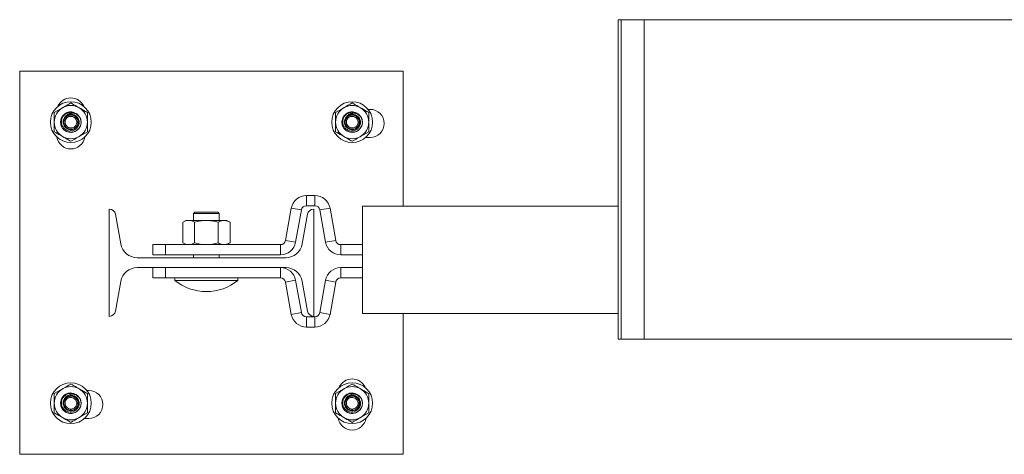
# Model space of a CAD drawing. Header units: millimetres. Extents: x 365 to 1993, y -46 to 1838.
# Tile 23 of 50: x 1223 to 1608, y 802 to 973. Entities that reach past the tile are written whole.
import ezdxf

# ---------------------------------------------------------------- set-up
doc = ezdxf.new("R2010")
doc.units = ezdxf.units.MM

msp = doc.modelspace()

# ---------------------------------------------------------------- linework, layer by layer
at = {"color": 7, "linetype": 'Continuous', "lineweight": 15}
for p, q in [((1457.05, 972.58), (1457.05, 847.58)), ((1458.17, 972.58), (1457.05, 972.58)), ((1458.17, 972.58), (1458.17, 847.58)), ((1467.27, 972.58), (1458.17, 972.58)), ((1467.27, 847.58), (1467.27, 972.58)), ((1467.27, 972.58), (1746.82, 972.58)), ((1223.04, 802.48), (1223.04, 952.48)), ((1223.04, 952.48), (1373.04, 952.48)), ((1373.04, 952.48), (1373.04, 899.58)), ((1236.54, 936.23), (1239.79, 938.11)), ((1249.54, 936.23), (1249.54, 932.48)), ((1346.54, 936.23), (1349.79, 938.11)), ((1359.29, 937.48), (1360.04, 937.48)), ((1359.54, 936.23), (1359.54, 932.48)), ((1236.54, 928.72), (1236.54, 932.48)), ((1240.37, 933.22), (1240.47, 934.03)), ((1240.92, 934.49), (1241.02, 934.4)), ((1241.37, 934.97), (1242.18, 935.11)), ((1346.54, 928.72), (1346.54, 932.48)), ((1350.37, 933.22), (1350.47, 934.03)), ((1350.92, 934.49), (1351.02, 934.4)), ((1351.02, 934.4), (1351.02, 934.4)), ((1351.37, 934.97), (1352.18, 935.11)), ((1249.54, 928.72), (1246.29, 926.85)), ((1359.54, 928.72), (1356.29, 926.85)), ((1360.04, 926.48), (1358.33, 926.48)), ((1335.15, 899.77), (1335.15, 903.77)), ((1338.47, 903.77), (1335.15, 903.77)), ((1338.47, 903.77), (1338.47, 899.77)), ((1258.04, 856.48), (1258.04, 898.48)), ((1291.54, 897.23), (1291.04, 896.73)), ((1291.54, 897.23), (1300.54, 897.23)), ((1301.04, 896.73), (1300.54, 897.23)), ((1327.01, 886.18), (1329.24, 898.81)), ((1333.18, 898.11), (1329.24, 898.81)), ((1330.95, 885.49), (1333.18, 898.11)), ((1338.47, 899.77), (1335.15, 899.77)), ((1338.04, 898.48), (1338.04, 856.48)), ((1340.44, 898.11), (1344.38, 898.81)), ((1342.66, 885.49), (1340.44, 898.11)), ((1346.6, 886.18), (1344.38, 898.81)), ((1457.05, 899.58), (1357.05, 899.58)), ((1357.05, 899.58), (1357.05, 857.58)), ((1260.5, 896.41), (1262.55, 884.8)), ((1288.04, 894.03), (1286.8, 893.31)), ((1286.8, 885.24), (1286.8, 893.31)), ((1288.04, 894.03), (1289.11, 894.03)), ((1296.04, 894.03), (1289.11, 894.03)), ((1291.04, 896.73), (1291.04, 894.03)), ((1301.04, 896.73), (1291.04, 896.73)), ((1291.42, 885.24), (1291.42, 893.31)), ((1302.97, 894.03), (1296.04, 894.03)), ((1300.66, 885.24), (1300.66, 893.31)), ((1301.04, 894.03), (1301.04, 896.73)), ((1304.04, 894.03), (1302.97, 894.03)), ((1305.28, 893.31), (1304.04, 894.03)), ((1305.28, 885.24), (1305.28, 893.31)), ((1333.53, 884.8), (1335.58, 896.41)), ((1327.01, 886.18), (1330.95, 885.49)), ((1346.6, 886.18), (1342.66, 885.49)), ((1275.04, 880.53), (1275.04, 884.53)), ((1275.04, 884.53), (1280.04, 884.53)), ((1280.04, 884.53), (1280.04, 880.53)), ((1280.04, 884.53), (1325.04, 884.53)), ((1286.8, 885.24), (1288.04, 884.53)), ((1304.04, 884.53), (1305.28, 885.24)), ((1325.04, 880.53), (1325.04, 884.53)), ((1348.57, 884.53), (1348.57, 880.53)), ((1348.57, 884.53), (1357.05, 884.53)), ((1268.95, 879.43), (1327.13, 879.43)), ((1280.04, 880.53), (1275.04, 880.53)), ((1280.04, 880.53), (1325.04, 880.53)), ((1291.04, 880.53), (1291.04, 879.43)), ((1301.04, 879.43), (1301.04, 880.53)), ((1348.57, 880.53), (1357.05, 880.53)), ((1327.13, 875.53), (1268.95, 875.53)), ((1275.04, 871.53), (1275.04, 875.53)), ((1280.04, 875.53), (1280.04, 871.53)), ((1325.04, 875.53), (1325.04, 871.53)), ((1348.57, 871.53), (1348.57, 875.53)), ((1357.05, 875.53), (1348.57, 875.53)), ((1262.55, 870.16), (1260.5, 858.54)), ((1280.04, 871.53), (1275.04, 871.53)), ((1325.04, 871.53), (1280.04, 871.53)), ((1283.72, 871.53), (1283.72, 870.53)), ((1308.37, 870.53), (1283.72, 870.53)), ((1308.37, 870.53), (1308.37, 871.53)), ((1327.01, 869.87), (1330.95, 870.57)), ((1333.18, 857.94), (1330.95, 870.57)), ((1335.58, 858.54), (1333.53, 870.16)), ((1340.44, 857.94), (1342.66, 870.57)), ((1346.6, 869.87), (1342.66, 870.57)), ((1357.05, 871.53), (1348.57, 871.53)), ((1329.24, 857.25), (1327.01, 869.87)), ((1344.38, 857.25), (1346.6, 869.87)), ((1333.18, 857.94), (1329.24, 857.25)), ((1335.15, 856.29), (1335.15, 852.29)), ((1335.15, 856.29), (1338.47, 856.29)), ((1338.47, 852.29), (1338.47, 856.29)), ((1340.44, 857.94), (1344.38, 857.25)), ((1457.05, 857.58), (1357.05, 857.58)), ((1373.04, 857.58), (1373.04, 802.48)), ((1335.15, 852.29), (1338.47, 852.29)), ((1458.17, 847.58), (1457.05, 847.58)), ((1467.27, 847.58), (1458.17, 847.58)), ((1467.27, 847.58), (1746.82, 847.58)), ((1236.54, 826.23), (1239.79, 828.11)), ((1346.54, 826.23), (1349.79, 828.11)), ((1240.37, 823.22), (1240.47, 824.03)), ((1240.92, 824.49), (1241.02, 824.4)), ((1241.37, 824.97), (1242.18, 825.11)), ((1249.29, 827.48), (1250.04, 827.48)), ((1249.54, 826.23), (1249.54, 822.48)), ((1350.37, 823.22), (1350.47, 824.03)), ((1350.92, 824.49), (1351.02, 824.4)), ((1351.02, 824.4), (1351.02, 824.4)), ((1351.37, 824.97), (1352.18, 825.11)), ((1359.54, 826.23), (1359.54, 822.48)), ((1236.54, 818.72), (1236.54, 822.48)), ((1346.54, 818.72), (1346.54, 822.48)), ((1249.54, 818.72), (1246.29, 816.85)), ((1250.04, 816.48), (1248.33, 816.48)), ((1359.54, 818.72), (1356.29, 816.85)), ((1373.04, 802.48), (1223.04, 802.48))]:
    msp.add_line(p, q, dxfattribs=at)
for centre in [(1243.04, 932.48), (1353.04, 932.48), (1243.04, 822.48), (1353.04, 822.48)]:
    msp.add_circle(centre, 8, dxfattribs=at)
for centre, radius, start, end in [((1243.04, 936.48), 5.5, 23.7915, 156.2085), ((1243.04, 932.48), 6.5, 120, 180), ((1243.04, 932.48), 4, 83.2728, 26.8055), ((1243.04, 932.48), 6.5, 60, 120), ((1243.04, 932.48), 6.5, 0, 60), ((1353.04, 932.48), 6.5, 120, 180), ((1353.04, 932.48), 4, 60, 26.8055), ((1353.04, 932.48), 6.5, 60, 120), ((1353.04, 932.48), 6.5, 0, 60), ((1360.04, 931.98), 5.5, 270, 90), ((1243.04, 932.48), 6.5, 180, 240), ((1243.04, 932.48), 3, 148.8309, 123.8514), ((1243.04, 932.48), 6.5, 300, 0), ((1243.04, 932.48), 4, 26.8055, 29.6369), ((1353.04, 932.48), 6.5, 180, 240), ((1353.04, 932.48), 3, 148.8309, 123.8514), ((1353.04, 932.48), 6.5, 300, 0), ((1353.04, 932.48), 4, 26.8055, 29.6369), ((1243.04, 927.48), 5.5, 189.1541, 350.8459), ((1243.04, 932.48), 6.5, 240, 300), ((1353.04, 932.48), 6.5, 240, 300), ((1335.15, 897.77), 6, 90, 170), ((1338.47, 897.77), 6, 10, 90), ((1258.04, 895.98), 2.5, 10, 90), ((1335.15, 897.77), 2, 90, 170), ((1338.04, 895.98), 2.5, 90, 170), ((1338.47, 897.77), 2, 10, 90), ((1325.04, 886.53), 2, 270, 350), ((1348.57, 886.53), 2, 190, 270), ((1268.95, 885.93), 6.5, 190, 270), ((1325.04, 886.53), 6, 270, 350), ((1327.13, 885.93), 6.5, 270, 350), ((1348.57, 886.53), 6, 190, 270), ((1268.95, 869.03), 6.5, 90, 170), ((1325.04, 869.53), 6, 10, 90), ((1327.13, 869.03), 6.5, 10, 90), ((1348.57, 869.53), 6, 90, 170), ((1296.04, 885.68), 19.53, 230.8721, 270), ((1296.04, 885.68), 19.53, 270, 309.1279), ((1325.04, 869.53), 2, 10, 90), ((1348.57, 869.53), 2, 90, 170), ((1258.04, 858.98), 2.5, 270, 350), ((1335.15, 858.29), 6, 190, 270), ((1335.15, 858.29), 2, 190, 270), ((1338.04, 858.98), 2.5, 190, 270), ((1338.47, 858.29), 2, 270, 350), ((1338.47, 858.29), 6, 270, 350), ((1353.04, 826.48), 5.5, 23.7915, 156.2085), ((1243.04, 822.48), 6.5, 120, 180), ((1243.04, 822.48), 6.5, 60, 120), ((1243.04, 822.48), 6.5, 0, 60), ((1353.04, 822.48), 6.5, 120, 180), ((1353.04, 822.48), 6.5, 60, 120), ((1353.04, 822.48), 6.5, 0, 60), ((1243.04, 822.48), 4, 85.4468, 26.8055), ((1243.04, 822.48), 3, 148.8309, 123.8514), ((1243.04, 822.48), 4, 26.8055, 29.6369), ((1250.04, 821.98), 5.5, 270, 90), ((1353.04, 822.48), 4, 83.2728, 26.8055), ((1353.04, 822.48), 3, 148.8309, 123.8514), ((1353.04, 822.48), 4, 26.8055, 29.6369), ((1243.04, 822.48), 6.5, 180, 240), ((1243.04, 822.48), 6.5, 300, 0), ((1353.04, 822.48), 6.5, 180, 240), ((1353.04, 822.48), 6.5, 300, 0), ((1243.04, 822.48), 6.5, 240, 300), ((1353.04, 817.48), 5.5, 189.1541, 350.8459), ((1353.04, 822.48), 6.5, 240, 300)]:
    msp.add_arc(centre, radius, start, end, dxfattribs=at)
for points, knots in [([(1239.79, 938.11), (1239.87, 938.15), (1240.97, 938.78), (1242.04, 939.41), (1243.04, 939.98)], [0, 0, 0, 0, 0.0702134, 1, 1, 1, 1]), ([(1246.29, 938.11), (1246, 938.28), (1244.9, 938.91), (1243.83, 939.53), (1243.04, 939.98)], [0, 0, 0, 0, 0.268633, 1, 1, 1, 1]), ([(1349.79, 938.11), (1349.87, 938.15), (1350.97, 938.78), (1352.04, 939.41), (1353.04, 939.98)], [0, 0, 0, 0, 0.070212, 1, 1, 1, 1]), ([(1356.29, 938.11), (1356, 938.28), (1354.9, 938.91), (1353.83, 939.53), (1353.04, 939.98)], [0, 0, 0, 0, 0.268633, 1, 1, 1, 1]), ([(1236.54, 932.48), (1236.54, 932.57), (1236.54, 933.83), (1236.54, 935.08), (1236.54, 936.23)], [0, 0, 0, 0, 0.070216, 1, 1, 1, 1]), ([(1246.61, 934.28), (1246.72, 934.04), (1247.05, 933.28), (1247.11, 931.82), (1246.47, 930.19), (1245.13, 928.89), (1243.23, 928.31), (1241.29, 928.72), (1239.84, 929.88), (1239.05, 931.45), (1238.98, 933.31), (1239.81, 935.13), (1241.47, 936.32), (1243.24, 936.66), (1244.15, 936.23), (1244.47, 936.08)], [0, 0, 0, 0, 0.036013, 0.112803, 0.190884, 0.267627, 0.359052, 0.449964, 0.526903, 0.604884, 0.681645, 0.773228, 0.863897, 0.952389, 1, 1, 1, 1]), ([(1241.37, 934.97), (1241.66, 935.14), (1242.25, 935.49), (1243.29, 935.61), (1244.32, 935.4), (1245.23, 934.85), (1245.92, 934.03), (1246.31, 933.01), (1246.35, 931.9), (1246.02, 930.83), (1245.35, 929.92), (1244.4, 929.27), (1243.28, 928.96), (1242.11, 929.03), (1241.01, 929.49), (1240.11, 930.3), (1239.52, 931.36), (1239.3, 932.57), (1239.5, 933.81), (1240.09, 934.92), (1241.04, 935.79), (1242.22, 936.3), (1243.52, 936.4), (1244.8, 936.07), (1245.85, 935.38), (1246.31, 934.74), (1246.52, 934.45)], [0, 0, 0, 0, 0.036763, 0.073524, 0.110532, 0.148496, 0.186435, 0.225438, 0.264594, 0.304343, 0.344709, 0.385221, 0.42679, 0.468337, 0.510841, 0.553605, 0.596861, 0.640834, 0.68486, 0.730034, 0.77519, 0.821207, 0.867578, 0.914353, 0.96193, 1, 1, 1, 1]), ([(1246.61, 934.28), (1246.33, 934.63), (1245.76, 935.33), (1244.55, 935.91), (1243.27, 936.06), (1242.08, 935.76), (1241.06, 935.07), (1240.67, 934.39), (1240.47, 934.03)], [0, 0, 0, 0, 0.176976, 0.357362, 0.521933, 0.686865, 0.838102, 1, 1, 1, 1]), ([(1249.54, 936.23), (1249.27, 936.39), (1248.21, 937), (1247.11, 937.63), (1246.29, 938.11)], [0, 0, 0, 0, 0.2575547, 1, 1, 1, 1]), ([(1346.54, 932.48), (1346.54, 932.57), (1346.54, 933.83), (1346.54, 935.08), (1346.54, 936.23)], [0, 0, 0, 0, 0.070216, 1, 1, 1, 1]), ([(1356.61, 934.28), (1356.72, 934.04), (1357.05, 933.28), (1357.11, 931.82), (1356.47, 930.19), (1355.13, 928.89), (1353.23, 928.31), (1351.29, 928.72), (1349.84, 929.88), (1349.05, 931.45), (1348.98, 933.31), (1349.81, 935.13), (1351.47, 936.32), (1353.24, 936.66), (1354.15, 936.23), (1354.47, 936.08)], [0, 0, 0, 0, 0.036013, 0.112803, 0.190884, 0.267627, 0.359052, 0.449964, 0.526903, 0.604883, 0.681645, 0.773228, 0.863897, 0.952389, 1, 1, 1, 1]), ([(1351.37, 934.97), (1351.66, 935.14), (1352.25, 935.49), (1353.29, 935.61), (1354.32, 935.4), (1355.23, 934.85), (1355.92, 934.03), (1356.31, 933.01), (1356.35, 931.9), (1356.02, 930.83), (1355.35, 929.92), (1354.4, 929.27), (1353.28, 928.96), (1352.11, 929.03), (1351.01, 929.49), (1350.11, 930.3), (1349.52, 931.36), (1349.3, 932.57), (1349.5, 933.81), (1350.09, 934.92), (1351.04, 935.79), (1352.22, 936.3), (1353.52, 936.4), (1354.8, 936.07), (1355.85, 935.38), (1356.31, 934.74), (1356.52, 934.45)], [0, 0, 0, 0, 0.0367629, 0.0735237, 0.1105319, 0.148496, 0.1864345, 0.2254381, 0.2645941, 0.304343, 0.3447094, 0.3852206, 0.4267898, 0.4683369, 0.5108413, 0.5536054, 0.5968614, 0.6408335, 0.6848602, 0.7300343, 0.7751905, 0.8212066, 0.8675781, 0.9143527, 0.9619302, 1, 1, 1, 1]), ([(1356.61, 934.28), (1356.33, 934.63), (1355.76, 935.33), (1354.55, 935.91), (1353.27, 936.06), (1352.08, 935.76), (1351.06, 935.07), (1350.67, 934.39), (1350.47, 934.03)], [0, 0, 0, 0, 0.176977, 0.357362, 0.521933, 0.686864, 0.838102, 1, 1, 1, 1]), ([(1359.54, 936.23), (1359.27, 936.39), (1358.21, 937), (1357.11, 937.63), (1356.29, 938.11)], [0, 0, 0, 0, 0.257553, 1, 1, 1, 1]), ([(1242.18, 935.11), (1242.18, 935.11), (1242.45, 935.11), (1243.01, 935.33), (1243.92, 935.13), (1244.77, 934.7), (1245.42, 933.99), (1245.8, 933.13), (1245.87, 932.19), (1245.63, 931.28), (1245.16, 930.58), (1244.51, 930.05), (1243.73, 929.71), (1242.77, 929.65), (1241.85, 929.92), (1241.06, 930.48), (1240.6, 931.14), (1240.32, 931.88), (1240.24, 932.55), (1240.32, 933.04), (1240.37, 933.22), (1240.37, 933.22)], [0, 0, 0, 0, 0.0000041, 0.0541771, 0.1192447, 0.1839907, 0.2479862, 0.3112034, 0.3740232, 0.4369799, 0.4999027, 0.5440265, 0.6072996, 0.6714031, 0.7362385, 0.801305, 0.8660226, 0.8980471, 0.9628782, 0.9999958, 1, 1, 1, 1]), ([(1240.37, 933.22), (1240.37, 933.22), (1240.38, 933.26), (1240.42, 933.43), (1240.55, 933.74), (1240.75, 934.11), (1240.96, 934.3), (1241.02, 934.4), (1241.02, 934.4)], [0, 0, 0, 0, 0.0000452, 0.0804787, 0.3984234, 0.7415948, 0.9999483, 1, 1, 1, 1]), ([(1240.37, 933.22), (1240.38, 933.22), (1240.4, 933.21), (1240.49, 933.19), (1240.62, 933.16), (1240.74, 933.13), (1240.82, 933.11), (1240.84, 933.1), (1240.85, 933.1)], [0, 0, 0, 0, 0.224163, 0.448326, 0.672494, 0.896685, 0.960779, 1, 1, 1, 1]), ([(1240.37, 933.22), (1240.37, 933.22), (1240.37, 933.22), (1240.37, 933.22), (1240.37, 933.22)], [0, 0, 0, 0, 0.690034, 1, 1, 1, 1]), ([(1240.37, 933.22), (1240.37, 933.22), (1240.37, 933.22), (1240.37, 933.22), (1240.37, 933.22)], [0, 0, 0, 0, 0.0375998, 1, 1, 1, 1]), ([(1240.92, 934.49), (1240.84, 934.42), (1240.72, 934.32), (1240.58, 934.16), (1240.51, 934.07), (1240.47, 934.03)], [0, 0, 0, 0, 0.497077, 0.748201, 1, 1, 1, 1]), ([(1240.85, 933.1), (1240.82, 932.95), (1240.74, 932.54), (1240.81, 931.99), (1241.04, 931.38), (1241.42, 930.84), (1242.07, 930.38), (1242.83, 930.16), (1243.61, 930.2), (1244.25, 930.48), (1244.78, 930.92), (1245.17, 931.49), (1245.37, 932.23), (1245.31, 933), (1244.99, 933.71), (1244.46, 934.29), (1243.76, 934.66), (1243.01, 934.79), (1242.54, 934.68), (1242.32, 934.64)], [0, 0, 0, 0, 0.037684, 0.102525, 0.134591, 0.199413, 0.264524, 0.329265, 0.39314, 0.456135, 0.500096, 0.562774, 0.625457, 0.688084, 0.751246, 0.815307, 0.880156, 0.945261, 1, 1, 1, 1]), ([(1241.38, 934.06), (1241.31, 933.98), (1241.17, 933.82), (1240.99, 933.53), (1240.9, 933.27), (1240.86, 933.13), (1240.85, 933.1)], [0, 0, 0, 0, 0.261193, 0.600224, 0.914306, 1, 1, 1, 1]), ([(1241.37, 934.97), (1241.29, 934.9), (1241.17, 934.79), (1241.02, 934.62), (1240.96, 934.54), (1240.92, 934.49)], [0, 0, 0, 0, 0.496998, 0.748103, 1, 1, 1, 1]), ([(1241.02, 934.4), (1241.02, 934.4), (1241.03, 934.41), (1241.13, 934.53), (1241.35, 934.7), (1241.71, 934.95), (1242.01, 935.03), (1242.18, 935.11), (1242.18, 935.11)], [0, 0, 0, 0, 0.000035, 0.046806, 0.322931, 0.600133, 0.999952, 1, 1, 1, 1]), ([(1241.38, 934.06), (1241.37, 934.06), (1241.36, 934.08), (1241.3, 934.13), (1241.21, 934.21), (1241.11, 934.31), (1241.04, 934.38), (1241.03, 934.39), (1241.02, 934.4)], [0, 0, 0, 0, 0.038784, 0.090408, 0.317818, 0.54523, 0.77261, 1, 1, 1, 1]), ([(1242.32, 934.64), (1242.18, 934.59), (1241.94, 934.5), (1241.64, 934.31), (1241.48, 934.16), (1241.39, 934.07), (1241.38, 934.06)], [0, 0, 0, 0, 0.401293, 0.674871, 0.948409, 1, 1, 1, 1]), ([(1242.18, 935.11), (1242.18, 935.11), (1242.18, 935.11), (1242.18, 935.11), (1242.18, 935.11)], [0, 0, 0, 0, 0.688167, 1, 1, 1, 1]), ([(1242.18, 935.11), (1242.18, 935.1), (1242.19, 935.09), (1242.22, 935), (1242.25, 934.87), (1242.29, 934.75), (1242.31, 934.67), (1242.32, 934.64), (1242.32, 934.64)], [0, 0, 0, 0, 0.224083, 0.448159, 0.672248, 0.896358, 0.961098, 1, 1, 1, 1]), ([(1242.18, 935.11), (1242.18, 935.11), (1242.18, 935.11), (1242.18, 935.11), (1242.18, 935.11)], [0, 0, 0, 0, 0.963988, 1, 1, 1, 1]), ([(1249.54, 932.48), (1249.54, 932.39), (1249.54, 931.12), (1249.54, 929.88), (1249.54, 928.72)], [0, 0, 0, 0, 0.070216, 1, 1, 1, 1]), ([(1352.18, 935.11), (1352.18, 935.11), (1352.45, 935.11), (1353.01, 935.33), (1353.92, 935.13), (1354.77, 934.7), (1355.42, 933.99), (1355.8, 933.13), (1355.87, 932.19), (1355.63, 931.28), (1355.16, 930.58), (1354.51, 930.05), (1353.73, 929.71), (1352.77, 929.65), (1351.85, 929.92), (1351.06, 930.48), (1350.6, 931.14), (1350.32, 931.88), (1350.24, 932.55), (1350.32, 933.04), (1350.37, 933.22), (1350.37, 933.22)], [0, 0, 0, 0, 0.000004, 0.054177, 0.119244, 0.183991, 0.247986, 0.311203, 0.374023, 0.43698, 0.499902, 0.544026, 0.607299, 0.671403, 0.736238, 0.801305, 0.866023, 0.898047, 0.962878, 0.999996, 1, 1, 1, 1]), ([(1350.37, 933.22), (1350.37, 933.22), (1350.38, 933.26), (1350.42, 933.43), (1350.55, 933.74), (1350.75, 934.11), (1350.95, 934.3), (1351.02, 934.4), (1351.02, 934.4)], [0, 0, 0, 0, 0.000045, 0.080478, 0.398424, 0.741593, 0.999945, 1, 1, 1, 1]), ([(1350.37, 933.22), (1350.38, 933.22), (1350.4, 933.21), (1350.49, 933.19), (1350.62, 933.16), (1350.74, 933.13), (1350.82, 933.11), (1350.84, 933.1), (1350.85, 933.1)], [0, 0, 0, 0, 0.224163, 0.448324, 0.672491, 0.89668, 0.960779, 1, 1, 1, 1]), ([(1350.37, 933.22), (1350.37, 933.22), (1350.37, 933.22), (1350.37, 933.22), (1350.37, 933.22)], [0, 0, 0, 0, 0.689998, 1, 1, 1, 1]), ([(1350.37, 933.22), (1350.37, 933.22), (1350.37, 933.22), (1350.37, 933.22), (1350.37, 933.22)], [0, 0, 0, 0, 0.0376423, 1, 1, 1, 1]), ([(1350.92, 934.49), (1350.84, 934.42), (1350.72, 934.32), (1350.58, 934.16), (1350.51, 934.07), (1350.47, 934.03)], [0, 0, 0, 0, 0.497075, 0.748202, 1, 1, 1, 1]), ([(1350.85, 933.1), (1350.82, 932.95), (1350.74, 932.54), (1350.81, 931.99), (1351.04, 931.38), (1351.42, 930.84), (1352.07, 930.38), (1352.83, 930.16), (1353.61, 930.2), (1354.25, 930.48), (1354.78, 930.92), (1355.17, 931.49), (1355.37, 932.23), (1355.31, 933), (1354.99, 933.71), (1354.46, 934.29), (1353.76, 934.66), (1353.01, 934.79), (1352.54, 934.68), (1352.32, 934.64)], [0, 0, 0, 0, 0.037684, 0.102525, 0.134591, 0.199414, 0.264524, 0.329265, 0.39314, 0.456136, 0.500096, 0.562775, 0.625457, 0.688084, 0.751246, 0.815307, 0.880156, 0.945262, 1, 1, 1, 1]), ([(1351.38, 934.06), (1351.31, 933.98), (1351.17, 933.82), (1350.99, 933.53), (1350.9, 933.27), (1350.86, 933.13), (1350.85, 933.1)], [0, 0, 0, 0, 0.261195, 0.600226, 0.914307, 1, 1, 1, 1]), ([(1351.37, 934.97), (1351.29, 934.9), (1351.17, 934.79), (1351.02, 934.62), (1350.96, 934.54), (1350.92, 934.49)], [0, 0, 0, 0, 0.4970023, 0.7481063, 1, 1, 1, 1]), ([(1351.02, 934.4), (1351.02, 934.4), (1351.04, 934.41), (1351.13, 934.53), (1351.35, 934.7), (1351.71, 934.96), (1352.02, 935.03), (1352.18, 935.11), (1352.18, 935.11)], [0, 0, 0, 0, 0.000037, 0.046806, 0.322934, 0.600135, 0.999954, 1, 1, 1, 1]), ([(1351.38, 934.06), (1351.37, 934.06), (1351.36, 934.08), (1351.3, 934.13), (1351.21, 934.21), (1351.11, 934.31), (1351.04, 934.38), (1351.03, 934.39), (1351.02, 934.4)], [0, 0, 0, 0, 0.0387876, 0.0904111, 0.3178238, 0.5452321, 0.7726119, 1, 1, 1, 1]), ([(1352.32, 934.64), (1352.18, 934.59), (1351.94, 934.5), (1351.64, 934.31), (1351.48, 934.16), (1351.39, 934.07), (1351.38, 934.06)], [0, 0, 0, 0, 0.401299, 0.674873, 0.948411, 1, 1, 1, 1]), ([(1352.18, 935.11), (1352.18, 935.11), (1352.18, 935.11), (1352.18, 935.11), (1352.18, 935.11)], [0, 0, 0, 0, 0.688229, 1, 1, 1, 1]), ([(1352.18, 935.11), (1352.18, 935.1), (1352.19, 935.09), (1352.22, 935), (1352.25, 934.87), (1352.29, 934.75), (1352.31, 934.67), (1352.32, 934.64), (1352.32, 934.64)], [0, 0, 0, 0, 0.2240819, 0.4481591, 0.6722474, 0.8963568, 0.9610971, 1, 1, 1, 1]), ([(1352.18, 935.11), (1352.18, 935.11), (1352.18, 935.11), (1352.18, 935.11), (1352.18, 935.11)], [0, 0, 0, 0, 0.962114, 1, 1, 1, 1]), ([(1359.54, 932.48), (1359.54, 932.39), (1359.54, 931.12), (1359.54, 929.88), (1359.54, 928.72)], [0, 0, 0, 0, 0.070216, 1, 1, 1, 1]), ([(1239.79, 926.85), (1239.5, 927.02), (1238.4, 927.65), (1237.33, 928.27), (1236.54, 928.72)], [0, 0, 0, 0, 0.268633, 1, 1, 1, 1]), ([(1349.79, 926.85), (1349.5, 927.02), (1348.4, 927.65), (1347.33, 928.27), (1346.54, 928.72)], [0, 0, 0, 0, 0.268633, 1, 1, 1, 1]), ([(1243.04, 924.97), (1242.77, 925.13), (1241.71, 925.74), (1240.61, 926.38), (1239.79, 926.85)], [0, 0, 0, 0, 0.2575506, 1, 1, 1, 1]), ([(1246.29, 926.85), (1246.21, 926.8), (1245.12, 926.17), (1244.04, 925.55), (1243.04, 924.97)], [0, 0, 0, 0, 0.070217, 1, 1, 1, 1]), ([(1353.04, 924.97), (1352.77, 925.13), (1351.71, 925.74), (1350.61, 926.38), (1349.79, 926.85)], [0, 0, 0, 0, 0.2575513, 1, 1, 1, 1]), ([(1356.29, 926.85), (1356.21, 926.8), (1355.12, 926.17), (1354.04, 925.55), (1353.04, 924.97)], [0, 0, 0, 0, 0.070217, 1, 1, 1, 1]), ([(1289.11, 894.03), (1289.06, 894.03), (1288.64, 894.02), (1287.86, 893.86), (1287.16, 893.5), (1286.8, 893.31)], [0, 0, 0, 0, 0.070086, 0.530785, 1, 1, 1, 1]), ([(1291.42, 893.31), (1291.05, 893.51), (1290.29, 893.92), (1289.51, 893.99), (1289.11, 894.03)], [0, 0, 0, 0, 0.495458, 1, 1, 1, 1]), ([(1296.04, 894.03), (1295.93, 894.03), (1295.1, 894.02), (1293.54, 893.86), (1292.13, 893.5), (1291.42, 893.31)], [0, 0, 0, 0, 0.070086, 0.530781, 1, 1, 1, 1]), ([(1300.66, 893.31), (1299.91, 893.51), (1298.4, 893.92), (1296.83, 893.99), (1296.04, 894.03)], [0, 0, 0, 0, 0.495459, 1, 1, 1, 1]), ([(1302.97, 894.03), (1302.76, 894.02), (1301.98, 893.98), (1301.22, 893.59), (1300.66, 893.31)], [0, 0, 0, 0, 0.268636, 1, 1, 1, 1]), ([(1305.28, 893.31), (1305.09, 893.42), (1304.33, 893.84), (1303.55, 893.95), (1302.97, 894.03)], [0, 0, 0, 0, 0.257549, 1, 1, 1, 1]), ([(1289.11, 884.53), (1289.06, 884.53), (1288.64, 884.53), (1287.86, 884.69), (1287.16, 885.06), (1286.8, 885.24)], [0, 0, 0, 0, 0.070086, 0.530787, 1, 1, 1, 1]), ([(1291.42, 885.24), (1291.05, 885.04), (1290.29, 884.64), (1289.51, 884.57), (1289.11, 884.53)], [0, 0, 0, 0, 0.495456, 1, 1, 1, 1]), ([(1296.04, 884.53), (1295.93, 884.53), (1295.1, 884.53), (1293.54, 884.69), (1292.13, 885.06), (1291.42, 885.24)], [0, 0, 0, 0, 0.070086, 0.530783, 1, 1, 1, 1]), ([(1300.66, 885.24), (1299.91, 885.04), (1298.4, 884.64), (1296.83, 884.57), (1296.04, 884.53)], [0, 0, 0, 0, 0.495457, 1, 1, 1, 1]), ([(1302.97, 884.53), (1302.76, 884.54), (1301.98, 884.58), (1301.22, 884.96), (1300.66, 885.24)], [0, 0, 0, 0, 0.268636, 1, 1, 1, 1]), ([(1305.28, 885.24), (1305.09, 885.13), (1304.33, 884.72), (1303.55, 884.61), (1302.97, 884.53)], [0, 0, 0, 0, 0.257547, 1, 1, 1, 1]), ([(1239.79, 828.11), (1239.87, 828.15), (1240.97, 828.78), (1242.04, 829.41), (1243.04, 829.98)], [0, 0, 0, 0, 0.070213, 1, 1, 1, 1]), ([(1246.29, 828.11), (1246, 828.28), (1244.9, 828.91), (1243.83, 829.53), (1243.04, 829.98)], [0, 0, 0, 0, 0.268632, 1, 1, 1, 1]), ([(1249.54, 826.23), (1249.27, 826.39), (1248.21, 827), (1247.11, 827.63), (1246.29, 828.11)], [0, 0, 0, 0, 0.257558, 1, 1, 1, 1]), ([(1349.79, 828.11), (1349.87, 828.15), (1350.97, 828.78), (1352.04, 829.41), (1353.04, 829.98)], [0, 0, 0, 0, 0.070212, 1, 1, 1, 1]), ([(1356.29, 828.11), (1356, 828.28), (1354.9, 828.91), (1353.83, 829.53), (1353.04, 829.98)], [0, 0, 0, 0, 0.268632, 1, 1, 1, 1]), ([(1359.54, 826.23), (1359.27, 826.39), (1358.21, 827), (1357.11, 827.63), (1356.29, 828.11)], [0, 0, 0, 0, 0.2575571, 1, 1, 1, 1]), ([(1236.54, 822.48), (1236.54, 822.57), (1236.54, 823.83), (1236.54, 825.08), (1236.54, 826.23)], [0, 0, 0, 0, 0.070223, 1, 1, 1, 1]), ([(1246.61, 824.28), (1246.72, 824.04), (1247.05, 823.28), (1247.11, 821.82), (1246.47, 820.19), (1245.13, 818.89), (1243.23, 818.31), (1241.29, 818.72), (1239.84, 819.88), (1239.05, 821.45), (1238.98, 823.31), (1239.81, 825.13), (1241.47, 826.32), (1243.24, 826.66), (1244.15, 826.23), (1244.47, 826.08)], [0, 0, 0, 0, 0.036013, 0.112803, 0.190885, 0.267628, 0.359053, 0.449965, 0.526903, 0.604885, 0.681646, 0.773228, 0.863898, 0.95239, 1, 1, 1, 1]), ([(1241.37, 824.97), (1241.66, 825.14), (1242.25, 825.49), (1243.29, 825.61), (1244.32, 825.4), (1245.23, 824.85), (1245.92, 824.03), (1246.31, 823.01), (1246.35, 821.9), (1246.02, 820.83), (1245.35, 819.92), (1244.4, 819.27), (1243.28, 818.96), (1242.11, 819.03), (1241.01, 819.49), (1240.11, 820.3), (1239.52, 821.36), (1239.3, 822.57), (1239.5, 823.81), (1240.09, 824.92), (1241.04, 825.79), (1242.22, 826.3), (1243.52, 826.4), (1244.8, 826.07), (1245.85, 825.38), (1246.31, 824.74), (1246.52, 824.45)], [0, 0, 0, 0, 0.0367633, 0.0735243, 0.1105327, 0.1484964, 0.186435, 0.2254385, 0.2645944, 0.3043422, 0.3447086, 0.3852199, 0.426789, 0.4683364, 0.5108409, 0.5536043, 0.5968611, 0.6408332, 0.6848577, 0.7300336, 0.7751883, 0.8212054, 0.8675765, 0.9143511, 0.9619286, 1, 1, 1, 1]), ([(1242.18, 825.11), (1242.18, 825.11), (1242.45, 825.11), (1243.01, 825.33), (1243.92, 825.13), (1244.77, 824.7), (1245.42, 823.99), (1245.8, 823.13), (1245.87, 822.19), (1245.63, 821.28), (1245.16, 820.58), (1244.51, 820.05), (1243.73, 819.71), (1242.77, 819.65), (1241.85, 819.92), (1241.06, 820.48), (1240.6, 821.14), (1240.32, 821.88), (1240.24, 822.55), (1240.32, 823.04), (1240.37, 823.22), (1240.37, 823.22)], [0, 0, 0, 0, 0.0000041, 0.0541773, 0.1192452, 0.1839903, 0.2479872, 0.3112025, 0.3740243, 0.4369808, 0.4999036, 0.5440261, 0.6073, 0.6714033, 0.7362386, 0.801305, 0.8660225, 0.8980451, 0.9628782, 0.9999958, 1, 1, 1, 1]), ([(1240.37, 823.22), (1240.37, 823.22), (1240.38, 823.26), (1240.42, 823.43), (1240.55, 823.74), (1240.75, 824.11), (1240.96, 824.3), (1241.02, 824.4), (1241.02, 824.4)], [0, 0, 0, 0, 0.000045, 0.080477, 0.398436, 0.7416, 0.999948, 1, 1, 1, 1]), ([(1246.61, 824.28), (1246.33, 824.63), (1245.76, 825.33), (1244.55, 825.91), (1243.27, 826.06), (1242.08, 825.76), (1241.06, 825.07), (1240.67, 824.39), (1240.47, 824.03)], [0, 0, 0, 0, 0.176976, 0.357361, 0.521932, 0.686864, 0.838099, 1, 1, 1, 1]), ([(1240.92, 824.49), (1240.84, 824.42), (1240.72, 824.32), (1240.58, 824.16), (1240.51, 824.07), (1240.47, 824.03)], [0, 0, 0, 0, 0.49706, 0.748209, 1, 1, 1, 1]), ([(1240.85, 823.1), (1240.82, 822.95), (1240.74, 822.54), (1240.81, 821.99), (1241.04, 821.38), (1241.42, 820.84), (1242.07, 820.38), (1242.83, 820.16), (1243.61, 820.2), (1244.25, 820.48), (1244.78, 820.92), (1245.17, 821.49), (1245.37, 822.23), (1245.31, 823), (1244.99, 823.71), (1244.46, 824.29), (1243.76, 824.66), (1243.01, 824.79), (1242.54, 824.68), (1242.32, 824.64)], [0, 0, 0, 0, 0.037684, 0.102525, 0.134591, 0.199413, 0.264525, 0.329266, 0.39314, 0.456136, 0.500096, 0.562774, 0.625459, 0.688083, 0.751243, 0.815307, 0.880156, 0.945261, 1, 1, 1, 1]), ([(1241.38, 824.06), (1241.31, 823.98), (1241.17, 823.82), (1240.99, 823.53), (1240.9, 823.27), (1240.86, 823.13), (1240.85, 823.1)], [0, 0, 0, 0, 0.261194, 0.600249, 0.914332, 1, 1, 1, 1]), ([(1241.37, 824.97), (1241.29, 824.9), (1241.17, 824.79), (1241.02, 824.62), (1240.96, 824.54), (1240.92, 824.49)], [0, 0, 0, 0, 0.497015, 0.748094, 1, 1, 1, 1]), ([(1241.02, 824.4), (1241.02, 824.4), (1241.04, 824.4), (1241.11, 824.57), (1241.35, 824.69), (1241.71, 824.94), (1241.99, 825.11), (1242.18, 825.11), (1242.18, 825.11)], [0, 0, 0, 0, 0.000027, 0.046814, 0.322938, 0.60014, 0.999957, 1, 1, 1, 1]), ([(1241.38, 824.06), (1241.37, 824.06), (1241.36, 824.08), (1241.3, 824.13), (1241.21, 824.21), (1241.11, 824.31), (1241.04, 824.38), (1241.03, 824.39), (1241.02, 824.4)], [0, 0, 0, 0, 0.038757, 0.090381, 0.317819, 0.54521, 0.772608, 1, 1, 1, 1]), ([(1242.32, 824.64), (1242.18, 824.59), (1241.94, 824.5), (1241.64, 824.31), (1241.48, 824.16), (1241.39, 824.07), (1241.38, 824.06)], [0, 0, 0, 0, 0.401293, 0.674871, 0.948409, 1, 1, 1, 1]), ([(1242.18, 825.11), (1242.18, 825.11), (1242.18, 825.11), (1242.18, 825.11), (1242.18, 825.11)], [0, 0, 0, 0, 0.688167, 1, 1, 1, 1]), ([(1242.18, 825.11), (1242.18, 825.1), (1242.19, 825.09), (1242.22, 825), (1242.25, 824.87), (1242.29, 824.75), (1242.31, 824.67), (1242.32, 824.64), (1242.32, 824.64)], [0, 0, 0, 0, 0.224089, 0.448151, 0.672276, 0.896355, 0.961135, 1, 1, 1, 1]), ([(1242.18, 825.11), (1242.18, 825.11), (1242.18, 825.11), (1242.18, 825.11), (1242.18, 825.11)], [0, 0, 0, 0, 0.968725, 1, 1, 1, 1]), ([(1346.54, 822.48), (1346.54, 822.57), (1346.54, 823.83), (1346.54, 825.08), (1346.54, 826.23)], [0, 0, 0, 0, 0.070223, 1, 1, 1, 1]), ([(1356.61, 824.28), (1356.72, 824.04), (1357.05, 823.28), (1357.11, 821.82), (1356.47, 820.19), (1355.13, 818.89), (1353.23, 818.31), (1351.29, 818.72), (1349.84, 819.88), (1349.05, 821.45), (1348.98, 823.31), (1349.81, 825.13), (1351.47, 826.32), (1353.24, 826.66), (1354.15, 826.23), (1354.47, 826.08)], [0, 0, 0, 0, 0.036013, 0.112803, 0.190885, 0.267628, 0.359053, 0.449965, 0.526903, 0.604885, 0.681646, 0.773228, 0.863898, 0.95239, 1, 1, 1, 1]), ([(1351.37, 824.97), (1351.66, 825.14), (1352.25, 825.49), (1353.29, 825.61), (1354.32, 825.4), (1355.23, 824.85), (1355.92, 824.03), (1356.31, 823.01), (1356.35, 821.9), (1356.02, 820.83), (1355.35, 819.92), (1354.4, 819.27), (1353.28, 818.96), (1352.11, 819.03), (1351.01, 819.49), (1350.11, 820.3), (1349.52, 821.36), (1349.3, 822.57), (1349.5, 823.81), (1350.09, 824.92), (1351.04, 825.79), (1352.22, 826.3), (1353.52, 826.4), (1354.8, 826.07), (1355.85, 825.38), (1356.31, 824.74), (1356.52, 824.45)], [0, 0, 0, 0, 0.036763, 0.073524, 0.110532, 0.148496, 0.186435, 0.225438, 0.264594, 0.304342, 0.344709, 0.38522, 0.426789, 0.468336, 0.510841, 0.553604, 0.596861, 0.640833, 0.684858, 0.730034, 0.775188, 0.821205, 0.867577, 0.914351, 0.961929, 1, 1, 1, 1]), ([(1352.18, 825.11), (1352.18, 825.11), (1352.45, 825.11), (1353.01, 825.33), (1353.92, 825.13), (1354.77, 824.7), (1355.42, 823.99), (1355.8, 823.13), (1355.87, 822.19), (1355.63, 821.28), (1355.16, 820.58), (1354.51, 820.05), (1353.73, 819.71), (1352.77, 819.65), (1351.85, 819.92), (1351.06, 820.48), (1350.6, 821.14), (1350.32, 821.88), (1350.24, 822.55), (1350.32, 823.04), (1350.37, 823.22), (1350.37, 823.22)], [0, 0, 0, 0, 0.000004, 0.054177, 0.119245, 0.18399, 0.247987, 0.311202, 0.374024, 0.43698, 0.499903, 0.544026, 0.6073, 0.671403, 0.736238, 0.801305, 0.866023, 0.898045, 0.962878, 0.999996, 1, 1, 1, 1]), ([(1350.37, 823.22), (1350.37, 823.22), (1350.38, 823.26), (1350.42, 823.43), (1350.55, 823.74), (1350.75, 824.11), (1350.95, 824.3), (1351.02, 824.4), (1351.02, 824.4)], [0, 0, 0, 0, 0.000045, 0.080476, 0.398436, 0.741599, 0.999945, 1, 1, 1, 1]), ([(1356.61, 824.28), (1356.33, 824.63), (1355.76, 825.33), (1354.55, 825.91), (1353.27, 826.06), (1352.08, 825.76), (1351.06, 825.07), (1350.67, 824.39), (1350.47, 824.03)], [0, 0, 0, 0, 0.1769766, 0.3573618, 0.5219322, 0.6868637, 0.838099, 1, 1, 1, 1]), ([(1350.92, 824.49), (1350.84, 824.42), (1350.72, 824.32), (1350.58, 824.16), (1350.51, 824.07), (1350.47, 824.03)], [0, 0, 0, 0, 0.4970586, 0.7482105, 1, 1, 1, 1]), ([(1350.85, 823.1), (1350.82, 822.95), (1350.74, 822.54), (1350.81, 821.99), (1351.04, 821.38), (1351.42, 820.84), (1352.07, 820.38), (1352.83, 820.16), (1353.61, 820.2), (1354.25, 820.48), (1354.78, 820.92), (1355.17, 821.49), (1355.37, 822.23), (1355.31, 823), (1354.99, 823.71), (1354.46, 824.29), (1353.76, 824.66), (1353.01, 824.79), (1352.54, 824.68), (1352.32, 824.64)], [0, 0, 0, 0, 0.037684, 0.102525, 0.134591, 0.199413, 0.264525, 0.329266, 0.393141, 0.456136, 0.500096, 0.562774, 0.625459, 0.688083, 0.751243, 0.815307, 0.880156, 0.945262, 1, 1, 1, 1]), ([(1351.38, 824.06), (1351.31, 823.98), (1351.17, 823.82), (1350.99, 823.53), (1350.9, 823.27), (1350.86, 823.13), (1350.85, 823.1)], [0, 0, 0, 0, 0.261196, 0.600251, 0.914333, 1, 1, 1, 1]), ([(1351.37, 824.97), (1351.29, 824.9), (1351.17, 824.79), (1351.02, 824.62), (1350.96, 824.54), (1350.92, 824.49)], [0, 0, 0, 0, 0.497019, 0.748098, 1, 1, 1, 1]), ([(1351.02, 824.4), (1351.02, 824.4), (1351.04, 824.4), (1351.11, 824.57), (1351.35, 824.69), (1351.71, 824.94), (1351.99, 825.11), (1352.18, 825.11), (1352.18, 825.11)], [0, 0, 0, 0, 0.00003, 0.046815, 0.322942, 0.600141, 0.999959, 1, 1, 1, 1]), ([(1351.38, 824.06), (1351.37, 824.06), (1351.36, 824.08), (1351.3, 824.13), (1351.21, 824.21), (1351.11, 824.31), (1351.04, 824.38), (1351.03, 824.39), (1351.02, 824.4)], [0, 0, 0, 0, 0.03876, 0.090384, 0.317825, 0.545213, 0.77261, 1, 1, 1, 1]), ([(1352.32, 824.64), (1352.18, 824.59), (1351.94, 824.5), (1351.64, 824.31), (1351.48, 824.16), (1351.39, 824.07), (1351.38, 824.06)], [0, 0, 0, 0, 0.401299, 0.674873, 0.948411, 1, 1, 1, 1]), ([(1352.18, 825.11), (1352.18, 825.11), (1352.18, 825.11), (1352.18, 825.11), (1352.18, 825.11)], [0, 0, 0, 0, 0.688229, 1, 1, 1, 1]), ([(1352.18, 825.11), (1352.18, 825.1), (1352.19, 825.09), (1352.22, 825), (1352.25, 824.87), (1352.29, 824.75), (1352.31, 824.67), (1352.32, 824.64), (1352.32, 824.64)], [0, 0, 0, 0, 0.224088, 0.44815, 0.672275, 0.896354, 0.961134, 1, 1, 1, 1]), ([(1352.18, 825.11), (1352.18, 825.11), (1352.18, 825.11), (1352.18, 825.11), (1352.18, 825.11)], [0, 0, 0, 0, 0.966576, 1, 1, 1, 1]), ([(1240.37, 823.22), (1240.38, 823.22), (1240.4, 823.21), (1240.49, 823.19), (1240.62, 823.16), (1240.74, 823.13), (1240.82, 823.11), (1240.84, 823.1), (1240.85, 823.1)], [0, 0, 0, 0, 0.224163, 0.448331, 0.672501, 0.896693, 0.960778, 1, 1, 1, 1]), ([(1240.37, 823.22), (1240.37, 823.22), (1240.37, 823.22), (1240.37, 823.22), (1240.37, 823.22)], [0, 0, 0, 0, 0.69168, 1, 1, 1, 1]), ([(1240.37, 823.22), (1240.37, 823.22), (1240.37, 823.22), (1240.37, 823.22), (1240.37, 823.22)], [0, 0, 0, 0, 0.038271, 1, 1, 1, 1]), ([(1249.54, 822.48), (1249.54, 822.39), (1249.54, 821.12), (1249.54, 819.88), (1249.54, 818.72)], [0, 0, 0, 0, 0.0702077, 1, 1, 1, 1]), ([(1350.37, 823.22), (1350.38, 823.22), (1350.4, 823.21), (1350.49, 823.19), (1350.62, 823.16), (1350.74, 823.13), (1350.82, 823.11), (1350.84, 823.1), (1350.85, 823.1)], [0, 0, 0, 0, 0.224162, 0.44833, 0.672498, 0.896689, 0.960779, 1, 1, 1, 1]), ([(1350.37, 823.22), (1350.37, 823.22), (1350.37, 823.22), (1350.37, 823.22), (1350.37, 823.22)], [0, 0, 0, 0, 0.691643, 1, 1, 1, 1]), ([(1350.37, 823.22), (1350.37, 823.22), (1350.37, 823.22), (1350.37, 823.22), (1350.37, 823.22)], [0, 0, 0, 0, 0.038316, 1, 1, 1, 1]), ([(1359.54, 822.48), (1359.54, 822.39), (1359.54, 821.12), (1359.54, 819.88), (1359.54, 818.72)], [0, 0, 0, 0, 0.0702077, 1, 1, 1, 1]), ([(1239.79, 816.85), (1239.5, 817.02), (1238.4, 817.65), (1237.33, 818.27), (1236.54, 818.72)], [0, 0, 0, 0, 0.268634, 1, 1, 1, 1]), ([(1243.04, 814.97), (1242.77, 815.13), (1241.71, 815.74), (1240.61, 816.38), (1239.79, 816.85)], [0, 0, 0, 0, 0.25755, 1, 1, 1, 1]), ([(1246.29, 816.85), (1246.21, 816.8), (1245.12, 816.17), (1244.04, 815.55), (1243.04, 814.97)], [0, 0, 0, 0, 0.0702208, 1, 1, 1, 1]), ([(1349.79, 816.85), (1349.5, 817.02), (1348.4, 817.65), (1347.33, 818.27), (1346.54, 818.72)], [0, 0, 0, 0, 0.268634, 1, 1, 1, 1]), ([(1353.04, 814.97), (1352.77, 815.13), (1351.71, 815.74), (1350.61, 816.38), (1349.79, 816.85)], [0, 0, 0, 0, 0.25755, 1, 1, 1, 1]), ([(1356.29, 816.85), (1356.21, 816.8), (1355.12, 816.17), (1354.04, 815.55), (1353.04, 814.97)], [0, 0, 0, 0, 0.070221, 1, 1, 1, 1])]:
    msp.add_open_spline(points, degree=3, knots=knots, dxfattribs=at)

doc.saveas('drawing.dxf')
